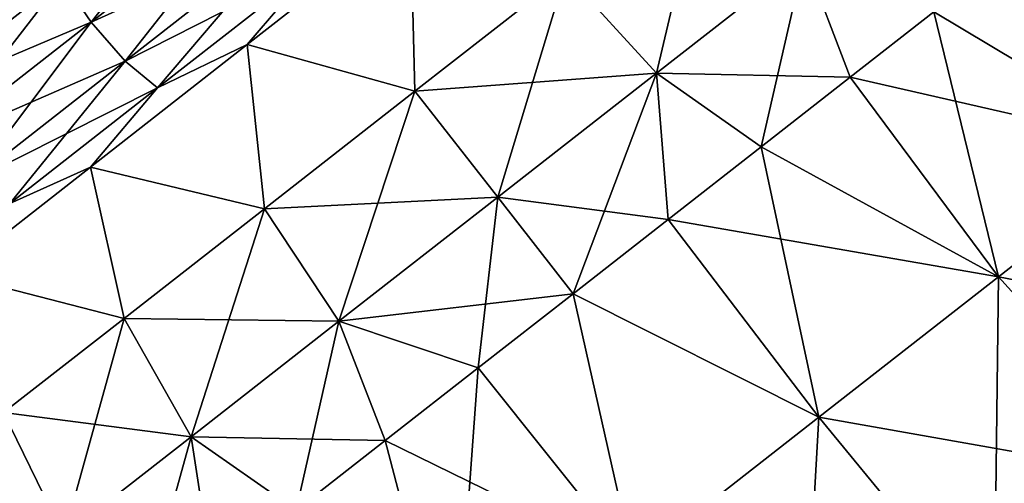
# Model space of a CAD drawing. Header units: millimetres. Extents: x -84 to 84, y -375 to 242.
# Tile 117 of 166: x 72.33 to 78.4, y 33.23 to 36.09. Entities that reach past the tile are written whole.
import ezdxf

# ---------------------------------------------------------------- set-up
doc = ezdxf.new("R2010")
doc.units = ezdxf.units.MM
doc.header["$LTSCALE"] = 81.481481
for name, color, linetype in [('89', 7, 'CONTINUOUS'), ('91', 7, 'CONTINUOUS'), ('93', 7, 'CONTINUOUS'), ('94', 7, 'CONTINUOUS'), ('97', 7, 'CONTINUOUS'), ('98', 7, 'CONTINUOUS')]:
    doc.layers.add(name, color=color, linetype=linetype)

msp = doc.modelspace()

# ---------------------------------------------------------------- linework, layer by layer
at = {"layer": '89', "color": 7, "linetype": 'CONTINUOUS', "true_color": 0xa2afbf}
for points in [[(72.5893, 36.3341, 4.6089), (73.6062, 37.1286, 4.439), (72.7677, 36.0713, 4.5296), (72.5893, 36.3341, 4.6089)], [(72.7677, 36.0713, 4.5296), (73.6062, 37.1286, 4.439), (73.8013, 36.8789, 4.3569), (72.7677, 36.0713, 4.5296)], [(72.7677, 36.0713, 4.5296), (73.8013, 36.8789, 4.3569), (72.9788, 35.8309, 4.5982), (72.7677, 36.0713, 4.5296)], [(72.9788, 35.8309, 4.5982), (73.8013, 36.8789, 4.3569), (73.998, 36.6271, 4.4279), (72.9788, 35.8309, 4.5982)], [(73.7299, 35.9326, 4.9821), (74.1533, 36.4283, 4.6364), (74.7368, 36.7193, 4.9821), (73.7299, 35.9326, 4.9821)], [(72.9788, 35.8309, 4.5982), (73.998, 36.6271, 4.4279), (73.1767, 35.6652, 4.7995), (72.9788, 35.8309, 4.5982)], [(73.1767, 35.6652, 4.7995), (73.998, 36.6271, 4.4279), (74.1533, 36.4283, 4.6364), (73.1767, 35.6652, 4.7995)], [(72.5893, 36.3341, 4.6089), (71.6417, 35.5937, 5.107), (72.3969, 36.4936, 4.8482), (72.5893, 36.3341, 4.6089)], [(72.3969, 36.4936, 4.8482), (71.6417, 35.5937, 5.107), (71.8944, 36.101, 5.0861), (72.3969, 36.4936, 4.8482)], [(73.1767, 35.6652, 4.7995), (74.1533, 36.4283, 4.6364), (73.7299, 35.9326, 4.9821), (73.1767, 35.6652, 4.7995)], [(71.6417, 35.5937, 5.107), (72.5893, 36.3341, 4.6089), (71.8045, 35.3188, 5.0359), (71.6417, 35.5937, 5.107)], [(71.8045, 35.3188, 5.0359), (72.5893, 36.3341, 4.6089), (72.7677, 36.0713, 4.5296), (71.8045, 35.3188, 5.0359)], [(71.8045, 35.3188, 5.0359), (72.7677, 36.0713, 4.5296), (72.0291, 35.0889, 5.0974), (71.8045, 35.3188, 5.0359)], [(72.0291, 35.0889, 5.0974), (72.7677, 36.0713, 4.5296), (72.9788, 35.8309, 4.5982), (72.0291, 35.0889, 5.0974)], [(72.7637, 35.1777, 5.3422), (73.1767, 35.6652, 4.7995), (73.7299, 35.9326, 4.9821), (72.7637, 35.1777, 5.3422)], [(72.0291, 35.0889, 5.0974), (72.9788, 35.8309, 4.5982), (72.2666, 34.9542, 5.2779), (72.0291, 35.0889, 5.0974)], [(72.2666, 34.9542, 5.2779), (72.9788, 35.8309, 4.5982), (73.1767, 35.6652, 4.7995), (72.2666, 34.9542, 5.2779)], [(72.2666, 34.9542, 5.2779), (73.1767, 35.6652, 4.7995), (72.7637, 35.1777, 5.3422), (72.2666, 34.9542, 5.2779)], [(71.9167, 34.516, 6.0331), (72.2666, 34.9542, 5.2779), (72.7637, 35.1777, 5.3422), (71.9167, 34.516, 6.0331)]]:
    msp.add_3dface(points, dxfattribs=at)
at = {"layer": '91', "color": 7, "linetype": 'CONTINUOUS', "true_color": 0xa2afbf}
for points in [[(72.7677, 36.0713, 14.3204), (73.8013, 36.8789, 14.4931), (72.5893, 36.3341, 14.2411), (72.7677, 36.0713, 14.3204)], [(72.7677, 36.0713, 14.3204), (73.998, 36.6271, 14.4221), (73.8013, 36.8789, 14.4931), (72.7677, 36.0713, 14.3204)], [(73.7304, 35.933, 13.868), (74.7372, 36.7196, 13.8678), (74.1533, 36.4283, 14.2136), (73.7304, 35.933, 13.868)], [(72.9788, 35.8309, 14.2518), (73.998, 36.6271, 14.4221), (72.7677, 36.0713, 14.3204), (72.9788, 35.8309, 14.2518)], [(72.9788, 35.8309, 14.2518), (74.1533, 36.4283, 14.2136), (73.998, 36.6271, 14.4221), (72.9788, 35.8309, 14.2518)], [(73.1767, 35.6652, 14.0505), (74.1533, 36.4283, 14.2136), (72.9788, 35.8309, 14.2518), (73.1767, 35.6652, 14.0505)], [(73.1767, 35.6652, 14.0505), (73.7304, 35.933, 13.868), (74.1533, 36.4283, 14.2136), (73.1767, 35.6652, 14.0505)], [(71.6417, 35.5937, 13.743), (72.7677, 36.0713, 14.3204), (72.5893, 36.3341, 14.2411), (71.6417, 35.5937, 13.743)], [(71.6417, 35.5937, 13.743), (72.5893, 36.3341, 14.2411), (71.8944, 36.101, 13.7639), (71.6417, 35.5937, 13.743)], [(71.8045, 35.3188, 13.8141), (72.7677, 36.0713, 14.3204), (71.6417, 35.5937, 13.743), (71.8045, 35.3188, 13.8141)], [(71.8045, 35.3188, 13.8141), (72.9788, 35.8309, 14.2518), (72.7677, 36.0713, 14.3204), (71.8045, 35.3188, 13.8141)], [(72.7643, 35.1782, 13.5081), (73.7304, 35.933, 13.868), (73.1767, 35.6652, 14.0505), (72.7643, 35.1782, 13.5081)], [(72.0291, 35.0889, 13.7526), (72.9788, 35.8309, 14.2518), (71.8045, 35.3188, 13.8141), (72.0291, 35.0889, 13.7526)], [(72.0291, 35.0889, 13.7526), (73.1767, 35.6652, 14.0505), (72.9788, 35.8309, 14.2518), (72.0291, 35.0889, 13.7526)], [(72.2666, 34.9542, 13.5721), (73.1767, 35.6652, 14.0505), (72.0291, 35.0889, 13.7526), (72.2666, 34.9542, 13.5721)], [(72.2666, 34.9542, 13.5721), (72.7643, 35.1782, 13.5081), (73.1767, 35.6652, 14.0505), (72.2666, 34.9542, 13.5721)], [(71.9173, 34.5164, 12.8175), (72.7643, 35.1782, 13.5081), (72.2666, 34.9542, 13.5721), (71.9173, 34.5164, 12.8175)]]:
    msp.add_3dface(points, dxfattribs=at)
at = {"layer": '93', "color": 7, "linetype": 'CONTINUOUS', "true_color": 0xa2afbf}
for points in [[(76.5581, 37.0474, 5.4826), (76.2542, 35.7573, 4.7883), (75.6929, 36.3715, 5.0278), (76.5581, 37.0474, 5.4826)], [(77.1665, 36.4701, 5.2678), (76.2542, 35.7573, 4.7883), (76.5581, 37.0474, 5.4826), (77.1665, 36.4701, 5.2678)], [(73.7299, 35.9326, 4.9821), (74.7368, 36.7193, 4.9821), (74.7644, 35.6461, 4.8727), (73.7299, 35.9326, 4.9821)], [(74.7368, 36.7193, 4.9821), (75.6929, 36.3715, 5.0278), (74.7644, 35.6461, 4.8727), (74.7368, 36.7193, 4.9821)], [(76.2542, 35.7573, 4.7883), (77.1665, 36.4701, 5.2678), (76.8991, 35.3025, 4.4164), (76.2542, 35.7573, 4.7883)], [(76.8991, 35.3025, 4.4164), (77.1665, 36.4701, 5.2678), (77.449, 35.7322, 4.6767), (76.8991, 35.3025, 4.4164)], [(77.449, 35.7322, 4.6767), (77.1665, 36.4701, 5.2678), (77.9641, 36.1346, 5.0337), (77.449, 35.7322, 4.6767)], [(75.6929, 36.3715, 5.0278), (75.2752, 34.9924, 4.6247), (74.7644, 35.6461, 4.8727), (75.6929, 36.3715, 5.0278)], [(76.2542, 35.7573, 4.7883), (75.2752, 34.9924, 4.6247), (75.6929, 36.3715, 5.0278), (76.2542, 35.7573, 4.7883)], [(72.7637, 35.1777, 5.3422), (73.7299, 35.9326, 4.9821), (73.836, 34.9207, 5.0278), (72.7637, 35.1777, 5.3422)], [(73.7299, 35.9326, 4.9821), (74.7644, 35.6461, 4.8727), (73.836, 34.9207, 5.0278), (73.7299, 35.9326, 4.9821)], [(75.2752, 34.9924, 4.6247), (76.2542, 35.7573, 4.7883), (75.7403, 34.3971, 4.205), (75.2752, 34.9924, 4.6247)], [(75.7403, 34.3971, 4.205), (76.2542, 35.7573, 4.7883), (76.3257, 34.8545, 4.2581), (75.7403, 34.3971, 4.205)], [(76.3257, 34.8545, 4.2581), (76.2542, 35.7573, 4.7883), (76.8991, 35.3025, 4.4164), (76.3257, 34.8545, 4.2581)], [(74.7644, 35.6461, 4.8727), (74.2962, 34.2275, 4.7883), (73.836, 34.9207, 5.0278), (74.7644, 35.6461, 4.8727)], [(75.2752, 34.9924, 4.6247), (74.2962, 34.2275, 4.7883), (74.7644, 35.6461, 4.8727), (75.2752, 34.9924, 4.6247)], [(71.9167, 34.516, 6.0331), (72.7637, 35.1777, 5.3422), (72.9708, 34.2448, 5.4826), (71.9167, 34.516, 6.0331)], [(72.7637, 35.1777, 5.3422), (73.836, 34.9207, 5.0278), (72.9708, 34.2448, 5.4826), (72.7637, 35.1777, 5.3422)], [(74.2962, 34.2275, 4.7883), (75.2752, 34.9924, 4.6247), (75.1549, 33.9398, 4.2581), (74.2962, 34.2275, 4.7883)], [(75.1549, 33.9398, 4.2581), (75.2752, 34.9924, 4.6247), (75.7403, 34.3971, 4.205), (75.1549, 33.9398, 4.2581)], [(73.836, 34.9207, 5.0278), (73.3839, 33.5147, 5.2678), (72.9708, 34.2448, 5.4826), (73.836, 34.9207, 5.0278)], [(74.2962, 34.2275, 4.7883), (73.3839, 33.5147, 5.2678), (73.836, 34.9207, 5.0278), (74.2962, 34.2275, 4.7883)], [(71.9167, 34.516, 6.0331), (72.9708, 34.2448, 5.4826), (72.2279, 33.6643, 6.2061), (71.9167, 34.516, 6.0331)], [(72.9708, 34.2448, 5.4826), (72.6004, 32.9026, 6.0307), (72.2279, 33.6643, 6.2061), (72.9708, 34.2448, 5.4826)], [(73.3839, 33.5147, 5.2678), (72.6004, 32.9026, 6.0307), (72.9708, 34.2448, 5.4826), (73.3839, 33.5147, 5.2678)], [(73.3839, 33.5147, 5.2678), (74.2962, 34.2275, 4.7883), (74.0315, 33.0621, 4.6767), (73.3839, 33.5147, 5.2678)], [(74.0315, 33.0621, 4.6767), (74.2962, 34.2275, 4.7883), (74.5814, 33.4917, 4.4164), (74.0315, 33.0621, 4.6767)], [(74.5814, 33.4917, 4.4164), (74.2962, 34.2275, 4.7883), (75.1549, 33.9398, 4.2581), (74.5814, 33.4917, 4.4164)], [(72.6004, 32.9026, 6.0307), (71.9993, 32.433, 7.0249), (72.2279, 33.6643, 6.2061), (72.6004, 32.9026, 6.0307)], [(72.6004, 32.9026, 6.0307), (73.3839, 33.5147, 5.2678), (73.0465, 32.2926, 5.48), (72.6004, 32.9026, 6.0307)], [(73.0465, 32.2926, 5.48), (73.3839, 33.5147, 5.2678), (73.5164, 32.6596, 5.0337), (73.0465, 32.2926, 5.48)], [(73.5164, 32.6596, 5.0337), (73.3839, 33.5147, 5.2678), (74.0315, 33.0621, 4.6767), (73.5164, 32.6596, 5.0337)]]:
    msp.add_3dface(points, dxfattribs=at)
at = {"layer": '94', "color": 7, "linetype": 'CONTINUOUS', "true_color": 0xa2afbf}
for points in [[(74.7372, 36.7196, 13.8678), (73.7304, 35.933, 13.868), (74.7644, 35.6461, 13.9773), (74.7372, 36.7196, 13.8678)], [(75.6929, 36.3715, 13.8222), (74.7372, 36.7196, 13.8678), (74.7644, 35.6461, 13.9773), (75.6929, 36.3715, 13.8222)], [(77.1665, 36.4701, 13.5822), (75.6929, 36.3715, 13.8222), (76.2542, 35.7573, 14.0617), (77.1665, 36.4701, 13.5822)], [(77.1665, 36.4701, 13.5822), (76.2542, 35.7573, 14.0617), (77.449, 35.7322, 14.1733), (77.1665, 36.4701, 13.5822)], [(77.9641, 36.1346, 13.8163), (77.1665, 36.4701, 13.5822), (77.449, 35.7322, 14.1733), (77.9641, 36.1346, 13.8163)], [(75.6929, 36.3715, 13.8222), (74.7644, 35.6461, 13.9773), (76.2542, 35.7573, 14.0617), (75.6929, 36.3715, 13.8222)], [(73.7304, 35.933, 13.868), (72.7643, 35.1782, 13.5081), (73.836, 34.9207, 13.8222), (73.7304, 35.933, 13.868)], [(74.7644, 35.6461, 13.9773), (73.7304, 35.933, 13.868), (73.836, 34.9207, 13.8222), (74.7644, 35.6461, 13.9773)], [(76.2542, 35.7573, 14.0617), (74.7644, 35.6461, 13.9773), (75.2752, 34.9924, 14.2253), (76.2542, 35.7573, 14.0617)], [(76.2542, 35.7573, 14.0617), (75.2752, 34.9924, 14.2253), (76.3257, 34.8545, 14.5919), (76.2542, 35.7573, 14.0617)], [(77.449, 35.7322, 14.1733), (76.2542, 35.7573, 14.0617), (76.8991, 35.3025, 14.4336), (77.449, 35.7322, 14.1733)], [(76.8991, 35.3025, 14.4336), (76.2542, 35.7573, 14.0617), (76.3257, 34.8545, 14.5919), (76.8991, 35.3025, 14.4336)], [(74.7644, 35.6461, 13.9773), (73.836, 34.9207, 13.8222), (75.2752, 34.9924, 14.2253), (74.7644, 35.6461, 13.9773)], [(72.7643, 35.1782, 13.5081), (71.9173, 34.5164, 12.8175), (72.9708, 34.2448, 13.3674), (72.7643, 35.1782, 13.5081)], [(73.836, 34.9207, 13.8222), (72.7643, 35.1782, 13.5081), (72.9708, 34.2448, 13.3674), (73.836, 34.9207, 13.8222)], [(75.2752, 34.9924, 14.2253), (73.836, 34.9207, 13.8222), (74.2962, 34.2275, 14.0617), (75.2752, 34.9924, 14.2253)], [(75.2752, 34.9924, 14.2253), (74.2962, 34.2275, 14.0617), (75.7403, 34.3971, 14.645), (75.2752, 34.9924, 14.2253)], [(76.3257, 34.8545, 14.5919), (75.2752, 34.9924, 14.2253), (75.7403, 34.3971, 14.645), (76.3257, 34.8545, 14.5919)], [(73.836, 34.9207, 13.8222), (72.9708, 34.2448, 13.3674), (74.2962, 34.2275, 14.0617), (73.836, 34.9207, 13.8222)], [(72.9708, 34.2448, 13.3674), (71.9173, 34.5164, 12.8175), (72.2279, 33.6643, 12.6439), (72.9708, 34.2448, 13.3674)], [(75.7403, 34.3971, 14.645), (74.2962, 34.2275, 14.0617), (75.1549, 33.9398, 14.5919), (75.7403, 34.3971, 14.645)], [(72.9708, 34.2448, 13.3674), (72.2279, 33.6643, 12.6439), (73.3839, 33.5147, 13.5822), (72.9708, 34.2448, 13.3674)], [(74.2962, 34.2275, 14.0617), (72.9708, 34.2448, 13.3674), (73.3839, 33.5147, 13.5822), (74.2962, 34.2275, 14.0617)], [(74.2962, 34.2275, 14.0617), (73.3839, 33.5147, 13.5822), (74.5814, 33.4917, 14.4336), (74.2962, 34.2275, 14.0617)], [(75.1549, 33.9398, 14.5919), (74.2962, 34.2275, 14.0617), (74.5814, 33.4917, 14.4336), (75.1549, 33.9398, 14.5919)], [(72.2279, 33.6643, 12.6439), (71.6578, 33.2189, 11.7011), (72.6004, 32.9026, 12.8193), (72.2279, 33.6643, 12.6439)], [(73.3839, 33.5147, 13.5822), (72.2279, 33.6643, 12.6439), (72.6004, 32.9026, 12.8193), (73.3839, 33.5147, 13.5822)], [(73.3839, 33.5147, 13.5822), (72.6004, 32.9026, 12.8193), (73.5164, 32.6596, 13.8163), (73.3839, 33.5147, 13.5822)], [(74.5814, 33.4917, 14.4336), (73.3839, 33.5147, 13.5822), (74.0315, 33.0621, 14.1733), (74.5814, 33.4917, 14.4336)], [(74.0315, 33.0621, 14.1733), (73.3839, 33.5147, 13.5822), (73.5164, 32.6596, 13.8163), (74.0315, 33.0621, 14.1733)]]:
    msp.add_3dface(points, dxfattribs=at)
at = {"layer": '97', "color": 7, "linetype": 'CONTINUOUS', "true_color": 0xa2afbf}
for points in [[(77.9641, 36.1346, 5.0337), (78.434, 36.5017, 5.48), (79.3753, 35.2918, 4.4772), (77.9641, 36.1346, 5.0337)], [(77.449, 35.7322, 4.6767), (77.9641, 36.1346, 5.0337), (78.364, 34.5017, 3.8036), (77.449, 35.7322, 4.6767)], [(77.9641, 36.1346, 5.0337), (79.3753, 35.2918, 4.4772), (78.364, 34.5017, 3.8036), (77.9641, 36.1346, 5.0337)], [(76.8991, 35.3025, 4.4164), (77.449, 35.7322, 4.6767), (78.364, 34.5017, 3.8036), (76.8991, 35.3025, 4.4164)], [(76.3257, 34.8545, 4.2581), (76.8991, 35.3025, 4.4164), (77.2551, 33.6353, 3.4568), (76.3257, 34.8545, 4.2581)], [(76.8991, 35.3025, 4.4164), (78.364, 34.5017, 3.8036), (77.2551, 33.6353, 3.4568), (76.8991, 35.3025, 4.4164)], [(79.3753, 35.2918, 4.4772), (79.5101, 33.2382, 3.4734), (78.364, 34.5017, 3.8036), (79.3753, 35.2918, 4.4772)], [(75.7403, 34.3971, 4.205), (76.3257, 34.8545, 4.2581), (77.2551, 33.6353, 3.4568), (75.7403, 34.3971, 4.205)], [(78.364, 34.5017, 3.8036), (78.336, 32.3209, 3.1062), (77.2551, 33.6353, 3.4568), (78.364, 34.5017, 3.8036)], [(79.5101, 33.2382, 3.4734), (78.336, 32.3209, 3.1062), (78.364, 34.5017, 3.8036), (79.5101, 33.2382, 3.4734)], [(75.1549, 33.9398, 4.2581), (75.7403, 34.3971, 4.205), (76.113, 32.743, 3.4568), (75.1549, 33.9398, 4.2581)], [(75.7403, 34.3971, 4.205), (77.2551, 33.6353, 3.4568), (76.113, 32.743, 3.4568), (75.7403, 34.3971, 4.205)], [(74.5814, 33.4917, 4.4164), (75.1549, 33.9398, 4.2581), (75.0041, 31.8766, 3.8036), (74.5814, 33.4917, 4.4164)], [(75.1549, 33.9398, 4.2581), (76.113, 32.743, 3.4568), (75.0041, 31.8766, 3.8036), (75.1549, 33.9398, 4.2581)], [(77.2551, 33.6353, 3.4568), (77.1268, 31.3762, 3.1062), (76.113, 32.743, 3.4568), (77.2551, 33.6353, 3.4568)], [(78.336, 32.3209, 3.1062), (77.1268, 31.3762, 3.1062), (77.2551, 33.6353, 3.4568), (78.336, 32.3209, 3.1062)], [(74.0315, 33.0621, 4.6767), (74.5814, 33.4917, 4.4164), (75.0041, 31.8766, 3.8036), (74.0315, 33.0621, 4.6767)], [(79.5101, 33.2382, 3.4734), (79.392, 30.9461, 3.2243), (78.336, 32.3209, 3.1062), (79.5101, 33.2382, 3.4734)]]:
    msp.add_3dface(points, dxfattribs=at)
at = {"layer": '98', "color": 7, "linetype": 'CONTINUOUS', "true_color": 0xa2afbf}
for points in [[(78.434, 36.5017, 13.37), (77.9641, 36.1346, 13.8163), (79.3753, 35.2918, 14.3728), (78.434, 36.5017, 13.37)], [(77.9641, 36.1346, 13.8163), (77.449, 35.7322, 14.1733), (79.3753, 35.2918, 14.3728), (77.9641, 36.1346, 13.8163)], [(77.449, 35.7322, 14.1733), (76.8991, 35.3025, 14.4336), (78.364, 34.5017, 15.0464), (77.449, 35.7322, 14.1733)], [(77.449, 35.7322, 14.1733), (78.364, 34.5017, 15.0464), (79.3753, 35.2918, 14.3728), (77.449, 35.7322, 14.1733)], [(76.8991, 35.3025, 14.4336), (76.3257, 34.8545, 14.5919), (78.364, 34.5017, 15.0464), (76.8991, 35.3025, 14.4336)], [(78.364, 34.5017, 15.0464), (80.5808, 34.0747, 14.6635), (79.3753, 35.2918, 14.3728), (78.364, 34.5017, 15.0464)], [(76.3257, 34.8545, 14.5919), (75.7403, 34.3971, 14.645), (77.2551, 33.6353, 15.3932), (76.3257, 34.8545, 14.5919)], [(76.3257, 34.8545, 14.5919), (77.2551, 33.6353, 15.3932), (78.364, 34.5017, 15.0464), (76.3257, 34.8545, 14.5919)], [(77.2551, 33.6353, 15.3932), (79.5101, 33.2382, 15.3766), (78.364, 34.5017, 15.0464), (77.2551, 33.6353, 15.3932)], [(79.5101, 33.2382, 15.3766), (80.5808, 34.0747, 14.6635), (78.364, 34.5017, 15.0464), (79.5101, 33.2382, 15.3766)], [(75.7403, 34.3971, 14.645), (75.1549, 33.9398, 14.5919), (76.113, 32.743, 15.3932), (75.7403, 34.3971, 14.645)], [(75.7403, 34.3971, 14.645), (76.113, 32.743, 15.3932), (77.2551, 33.6353, 15.3932), (75.7403, 34.3971, 14.645)], [(75.1549, 33.9398, 14.5919), (74.5814, 33.4917, 14.4336), (76.113, 32.743, 15.3932), (75.1549, 33.9398, 14.5919)], [(76.113, 32.743, 15.3932), (78.336, 32.3209, 15.7438), (77.2551, 33.6353, 15.3932), (76.113, 32.743, 15.3932)], [(78.336, 32.3209, 15.7438), (79.5101, 33.2382, 15.3766), (77.2551, 33.6353, 15.3932), (78.336, 32.3209, 15.7438)], [(74.5814, 33.4917, 14.4336), (74.0315, 33.0621, 14.1733), (75.0041, 31.8766, 15.0464), (74.5814, 33.4917, 14.4336)], [(74.5814, 33.4917, 14.4336), (75.0041, 31.8766, 15.0464), (76.113, 32.743, 15.3932), (74.5814, 33.4917, 14.4336)], [(78.336, 32.3209, 15.7438), (80.5441, 31.8462, 15.2654), (79.5101, 33.2382, 15.3766), (78.336, 32.3209, 15.7438)]]:
    msp.add_3dface(points, dxfattribs=at)

doc.saveas('drawing.dxf')
